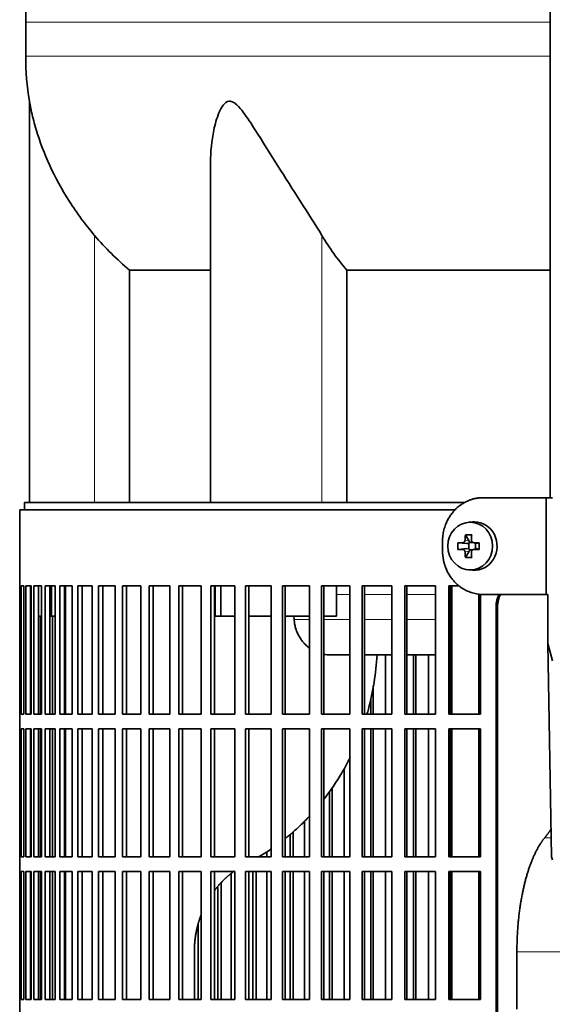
# Model space of a CAD drawing. Header units: millimetres. Extents: x 452 to 1336, y -1172 to 1297.
# Tile 15 of 27: x 459 to 569, y 145 to 348. Entities that reach past the tile are written whole.
import ezdxf

# ---------------------------------------------------------------- set-up
doc = ezdxf.new("R2010")
doc.units = ezdxf.units.MM
for name, color, linetype in [('LOW_454-1', 7, 'Continuous'), ('M5X8_UNI7687', 7, 'Continuous'), ('VSI344-454_FILTR', 7, 'Continuous'), ('VSI344-454_SUPPO', 7, 'Continuous'), ('VSI344-454_TERMI', 7, 'Continuous'), ('VSI454_DIFFUSORE', 7, 'Continuous')]:
    doc.layers.add(name, color=color, linetype=linetype)

# ---------------------------------------------------------------- blocks, each defined once
blk = doc.blocks.new('SE')
at = {"layer": 'LOW_454-1', "color": 7, "linetype": 'Continuous', "lineweight": 35}
blk.add_line((568.32, 511.39), (568.32, 249.39), dxfattribs=at)
at = {"layer": 'M5X8_UNI7687', "color": 7, "linetype": 'Continuous', "lineweight": 35}
for p, q in [((552.25, 244.38), (551.4, 244.31)), ((550.76, 241.72), (551.53, 240.42)), ((549.22, 240.08), (551.06, 239.92)), ((549.22, 238.7), (551.06, 238.86)), ((550.76, 237.06), (551.53, 238.36)), ((551.46, 238.82), (551.46, 239.96)), ((551.63, 240.14), (552.25, 240.14)), ((552.28, 238.64), (551.63, 238.64)), ((552.33, 240.12), (552.92, 239.93)), ((552.92, 238.85), (552.33, 238.66)), ((552.87, 239.94), (552.87, 238.84)), ((553.6, 240.08), (553, 239.92)), ((553.6, 238.7), (553, 238.86)), ((551.4, 234.47), (552.25, 234.4))]:
    blk.add_line(p, q, dxfattribs=at)
at = {"layer": 'M5X8_UNI7687', "color": 4, "linetype": 'Continuous', "lineweight": 9}
for p, q in [((550.67, 240.6), (551.53, 240.42)), ((551.06, 239.92), (550.21, 240.1)), ((550.21, 238.68), (551.06, 238.86)), ((551.53, 238.36), (550.67, 238.18)), ((552.48, 240.1), (553, 239.92)), ((553, 238.86), (552.48, 238.68))]:
    blk.add_line(p, q, dxfattribs=at)
at = {"layer": 'M5X8_UNI7687', "color": 7, "linetype": 'Continuous', "lineweight": 35}
for centre, radius, start, end in [((560.38, 239.39), 11.19, 176.4519, 183.5481), ((519.65, 239.39), 33.96, 358.8317, 1.1683)]:
    blk.add_arc(centre, radius, start, end, dxfattribs=at)
blk.add_ellipse((551.75, 239.39), major_axis=(0, 4.93), ratio=0.939693, dxfattribs=at)
for centre, major_axis, ratio, start_param, end_param in [((552.61, 239.39), (0, 5), 0.939693, 3.065157, 6.283185), ((552.61, 239.39), (0, 5), 0.939693, 0, 0.076435), ((554.87, 239.39), (0, 10), 0.422618, 1.335108, 1.449667), ((553.97, 236.33), (-8.99, 2.22), 0.549436, -1.223909, -1.074217), ((551.05, 240.43), (0.521, -0.505), 0.511875, 0.559691, 1.077892), ((554.58, 239.39), (0, 10), 0.258819, 1.335108, 1.449667), ((554.72, 239.23), (-9.99, 0.3), 0.0819, -1.099374, -0.984815), ((554.72, 239.54), (-9.99, -0.3), 0.0819, 0.984815, 1.099374), ((554.87, 239.39), (0, -10), 0.422618, -1.449667, -1.335108), ((551.05, 240.43), (0.805, -0.118), 0.613124, 4.809424, 5.327625), ((551.05, 238.35), (0.805, 0.118), 0.613124, 0.95556, 1.473761), ((551.22, 240.39), (0.03, -0.501), 0.939258, 0.461161, 0.987959), ((551.22, 238.39), (0.03, 0.501), 0.939258, 5.295226, 5.822024), ((551.05, 238.35), (0.521, 0.505), 0.511875, 5.205293, 5.723494), ((554.58, 239.39), (0, -10), 0.258819, -1.449667, -1.335108), ((554.72, 239.23), (-9.99, 0.3), 0.0819, -1.456192, -1.341632), ((554.72, 239.54), (-9.99, -0.3), 0.0819, 1.341632, 1.456192), ((553, 240.43), (0.052, 0.506), 0.51441, 3.025925, 3.331693), ((553, 238.35), (0.052, -0.506), 0.51441, 2.951492, 3.25726), ((553.97, 242.45), (-8.99, -2.22), 0.549436, 1.074217, 1.223909)]:
    blk.add_ellipse(centre, major_axis=major_axis, ratio=ratio, start_param=start_param, end_param=end_param, dxfattribs=at)
for points in [[(550.21, 240.1), (550.22, 240.1), (550.25, 240.1), (550.3, 240.11), (550.34, 240.12), (550.38, 240.14), (550.42, 240.16), (550.45, 240.18), (550.49, 240.21), (550.53, 240.25), (550.56, 240.28), (550.59, 240.32), (550.61, 240.37), (550.63, 240.41), (550.65, 240.45), (550.66, 240.5), (550.67, 240.55), (550.67, 240.58), (550.67, 240.6)], [(552.01, 240.6), (552.01, 240.58), (552.01, 240.55), (552.01, 240.5), (552.02, 240.45), (552.04, 240.41), (552.06, 240.37), (552.08, 240.32), (552.11, 240.28), (552.14, 240.25), (552.17, 240.21), (552.21, 240.18), (552.25, 240.16), (552.29, 240.14), (552.33, 240.12), (552.38, 240.11), (552.43, 240.1), (552.46, 240.1), (552.48, 240.1)], [(550.67, 238.18), (550.67, 238.2), (550.67, 238.23), (550.66, 238.28), (550.65, 238.33), (550.63, 238.37), (550.61, 238.41), (550.59, 238.46), (550.56, 238.5), (550.53, 238.53), (550.49, 238.57), (550.45, 238.6), (550.42, 238.62), (550.38, 238.64), (550.34, 238.66), (550.3, 238.67), (550.25, 238.68), (550.22, 238.68), (550.21, 238.68)], [(552.48, 238.68), (552.46, 238.68), (552.43, 238.68), (552.38, 238.67), (552.33, 238.66), (552.29, 238.64), (552.25, 238.62), (552.21, 238.6), (552.17, 238.57), (552.14, 238.53), (552.11, 238.5), (552.08, 238.46), (552.06, 238.41), (552.04, 238.37), (552.02, 238.33), (552.01, 238.28), (552.01, 238.23), (552.01, 238.2), (552.01, 238.18)]]:
    blk.add_open_spline(points, degree=3, dxfattribs=at)
at = {"layer": 'VSI344-454_FILTR', "color": 7, "linetype": 'Continuous', "lineweight": 35}
for p, q in [((548.61, 246.89), (458.53, 246.89)), ((458.53, 246.89), (458.53, 231.14)), ((458.53, 231.14), (458.65, 231.14)), ((458.53, 204.64), (458.53, 231.14)), ((458.65, 204.64), (458.65, 231.14)), ((458.81, 231.14), (459.42, 231.14)), ((458.81, 204.64), (458.81, 231.14)), ((459.42, 204.64), (459.42, 231.14)), ((459.79, 231.14), (460.89, 231.14)), ((459.79, 204.64), (459.79, 231.14)), ((460.78, 204.64), (460.78, 231.14)), ((460.89, 204.64), (460.89, 231.14)), ((461.46, 231.14), (463.04, 231.14)), ((461.46, 204.64), (461.46, 231.14)), ((462.43, 204.64), (462.43, 231.14)), ((463.04, 204.64), (463.04, 231.14)), ((463.81, 231.14), (465.87, 231.14)), ((463.81, 204.64), (463.81, 231.14)), ((464.77, 204.64), (464.77, 231.14)), ((465.87, 204.64), (465.87, 231.14)), ((466.84, 231.14), (469.36, 231.14)), ((466.84, 204.64), (466.84, 231.14)), ((467.77, 204.64), (467.77, 231.14)), ((469.36, 204.64), (469.36, 231.14)), ((470.53, 231.14), (473.5, 231.14)), ((470.53, 204.64), (470.53, 231.14)), ((471.43, 204.64), (471.43, 231.14)), ((473.5, 204.64), (473.5, 231.14)), ((474.85, 231.14), (478.26, 231.14)), ((474.85, 204.64), (474.85, 231.14)), ((475.73, 204.64), (475.73, 231.14)), ((478.26, 204.64), (478.26, 231.14)), ((479.8, 231.14), (483.63, 231.14)), ((479.8, 204.64), (479.8, 231.14)), ((480.64, 204.64), (480.64, 231.14)), ((483.63, 204.64), (483.63, 231.14)), ((485.34, 231.14), (489.58, 231.14)), ((485.34, 204.64), (485.34, 231.14)), ((486.14, 204.64), (486.14, 231.14)), ((489.58, 204.64), (489.58, 231.14)), ((491.45, 231.14), (496.07, 231.14)), ((491.45, 204.64), (491.45, 231.14)), ((492.21, 204.64), (492.21, 231.14)), ((496.07, 204.64), (496.07, 231.14)), ((498.1, 231.14), (503.08, 231.14)), ((498.1, 204.64), (498.1, 231.14)), ((498.81, 204.64), (498.81, 231.14)), ((503.08, 204.64), (503.08, 231.14)), ((505.26, 231.14), (510.57, 231.14)), ((505.26, 204.64), (505.26, 231.14)), ((505.91, 204.64), (505.91, 231.14)), ((510.57, 204.64), (510.57, 231.14)), ((512.88, 231.14), (518.5, 231.14)), ((512.88, 204.64), (512.88, 231.14)), ((513.49, 204.64), (513.49, 231.14)), ((518.5, 204.64), (518.5, 231.14)), ((520.95, 231.14), (526.85, 231.14)), ((520.95, 204.64), (520.95, 231.14)), ((521.49, 204.64), (521.49, 231.14)), ((526.85, 204.64), (526.85, 231.14)), ((529.4, 231.14), (535.56, 231.14)), ((529.4, 204.64), (529.4, 231.14)), ((529.89, 204.64), (529.89, 231.14)), ((535.56, 204.64), (535.56, 231.14)), ((538.21, 231.14), (544.59, 231.14)), ((538.21, 204.64), (538.21, 231.14)), ((538.64, 204.64), (538.64, 231.14)), ((544.59, 204.64), (544.59, 231.14)), ((547.33, 231.14), (549.46, 231.14)), ((547.33, 204.64), (547.33, 231.14)), ((547.69, 204.64), (547.69, 231.14)), ((553.9, 204.64), (553.9, 229.44)), ((557.09, -44.11), (557.09, 226.89)), ((557.4, -44.11), (557.4, 226.89)), ((462.86, 204.64), (462.86, 224.89)), ((465.34, 204.64), (465.34, 224.89)), ((534.22, 204.64), (534.22, 216.89)), ((540.03, 204.64), (540.03, 216.89)), ((540.49, 204.64), (540.49, 216.89)), ((543.13, 204.64), (543.13, 216.89)), ((531.67, 204.64), (531.67, 210.53)), ((531.16, 204.64), (531.16, 207.77)), ((458.53, 204.64), (458.65, 204.64)), ((458.53, 204.64), (458.53, 201.64)), ((458.81, 204.64), (459.42, 204.64)), ((459.79, 204.64), (460.89, 204.64)), ((461.46, 204.64), (463.04, 204.64)), ((463.81, 204.64), (465.87, 204.64)), ((466.84, 204.64), (469.36, 204.64)), ((470.53, 204.64), (473.5, 204.64)), ((474.85, 204.64), (478.26, 204.64)), ((479.8, 204.64), (483.63, 204.64)), ((485.34, 204.64), (489.58, 204.64)), ((491.45, 204.64), (496.07, 204.64)), ((498.1, 204.64), (503.08, 204.64)), ((505.26, 204.64), (510.57, 204.64)), ((512.88, 204.64), (518.5, 204.64)), ((520.95, 204.64), (526.85, 204.64)), ((529.4, 204.64), (535.56, 204.64)), ((538.21, 204.64), (544.59, 204.64)), ((547.33, 204.64), (553.9, 204.64)), ((458.53, 201.64), (458.65, 201.64)), ((458.53, 175.14), (458.53, 201.64)), ((458.65, 175.14), (458.65, 201.64)), ((458.81, 201.64), (459.42, 201.64)), ((458.81, 175.14), (458.81, 201.64)), ((459.42, 175.14), (459.42, 201.64)), ((459.79, 201.64), (460.89, 201.64)), ((459.79, 175.14), (459.79, 201.64)), ((460.78, 175.14), (460.78, 201.64)), ((460.89, 175.14), (460.89, 201.64)), ((461.46, 201.64), (463.04, 201.64)), ((461.46, 175.14), (461.46, 201.64)), ((462.43, 175.14), (462.43, 201.64)), ((462.86, 175.14), (462.86, 201.64)), ((463.04, 175.14), (463.04, 201.64)), ((463.81, 201.64), (465.87, 201.64)), ((463.81, 175.14), (463.81, 201.64)), ((464.77, 175.14), (464.77, 201.64)), ((465.34, 175.14), (465.34, 201.64)), ((465.87, 175.14), (465.87, 201.64)), ((466.84, 201.64), (469.36, 201.64)), ((466.84, 175.14), (466.84, 201.64)), ((467.77, 175.14), (467.77, 201.64)), ((469.36, 175.14), (469.36, 201.64)), ((470.53, 201.64), (473.5, 201.64)), ((470.53, 175.14), (470.53, 201.64)), ((471.43, 175.14), (471.43, 201.64)), ((473.5, 175.14), (473.5, 201.64)), ((474.85, 201.64), (478.26, 201.64)), ((474.85, 175.14), (474.85, 201.64)), ((475.73, 175.14), (475.73, 201.64)), ((478.26, 175.14), (478.26, 201.64)), ((479.8, 201.64), (483.63, 201.64)), ((479.8, 175.14), (479.8, 201.64)), ((480.64, 175.14), (480.64, 201.64)), ((483.63, 175.14), (483.63, 201.64)), ((485.34, 201.64), (489.58, 201.64)), ((485.34, 175.14), (485.34, 201.64)), ((486.14, 175.14), (486.14, 201.64)), ((489.58, 175.14), (489.58, 201.64)), ((491.45, 201.64), (496.07, 201.64)), ((491.45, 175.14), (491.45, 201.64)), ((492.21, 175.14), (492.21, 201.64)), ((496.07, 175.14), (496.07, 201.64)), ((498.1, 201.64), (503.08, 201.64)), ((498.1, 175.14), (498.1, 201.64)), ((498.81, 175.14), (498.81, 201.64)), ((503.08, 175.14), (503.08, 201.64)), ((505.26, 201.64), (510.57, 201.64)), ((505.26, 175.14), (505.26, 201.64)), ((505.91, 175.14), (505.91, 201.64)), ((510.57, 175.14), (510.57, 201.64)), ((512.88, 201.64), (518.5, 201.64)), ((512.88, 175.14), (512.88, 201.64)), ((513.49, 175.14), (513.49, 201.64)), ((518.5, 175.14), (518.5, 201.64)), ((520.95, 201.64), (526.85, 201.64)), ((520.95, 175.14), (520.95, 201.64)), ((521.49, 175.14), (521.49, 201.64)), ((526.85, 175.14), (526.85, 201.64)), ((529.4, 201.64), (535.56, 201.64)), ((529.4, 175.14), (529.4, 201.64)), ((529.89, 175.14), (529.89, 201.64)), ((531.16, 175.14), (531.16, 201.64)), ((531.67, 175.14), (531.67, 201.64)), ((534.22, 175.14), (534.22, 201.64)), ((535.56, 175.14), (535.56, 201.64)), ((538.21, 201.64), (544.59, 201.64)), ((538.21, 175.14), (538.21, 201.64)), ((538.64, 175.14), (538.64, 201.64)), ((540.03, 175.14), (540.03, 201.64)), ((540.49, 175.14), (540.49, 201.64)), ((543.13, 175.14), (543.13, 201.64)), ((544.59, 175.14), (544.59, 201.64)), ((547.33, 201.64), (553.9, 201.64)), ((547.33, 175.14), (547.33, 201.64)), ((547.69, 175.14), (547.69, 201.64)), ((553.9, 175.14), (553.9, 201.64)), ((525.64, 175.14), (525.64, 193.39)), ((523.2, 175.14), (523.2, 189.52)), ((522.63, 175.14), (522.63, 188.65)), ((517.44, 175.14), (517.44, 182.56)), ((514.48, 175.14), (514.48, 179.76)), ((515.11, 175.14), (515.11, 180.32)), ((458.53, 175.14), (458.65, 175.14)), ((458.53, 175.14), (458.53, 172.14)), ((458.81, 175.14), (459.42, 175.14)), ((459.79, 175.14), (460.89, 175.14)), ((461.46, 175.14), (463.04, 175.14)), ((463.81, 175.14), (465.87, 175.14)), ((466.84, 175.14), (469.36, 175.14)), ((470.53, 175.14), (473.5, 175.14)), ((474.85, 175.14), (478.26, 175.14)), ((479.8, 175.14), (483.63, 175.14)), ((485.34, 175.14), (489.58, 175.14)), ((491.45, 175.14), (496.07, 175.14)), ((498.1, 175.14), (503.08, 175.14)), ((505.26, 175.14), (510.57, 175.14)), ((509.64, 175.14), (509.64, 176.2)), ((512.88, 175.14), (518.5, 175.14)), ((520.95, 175.14), (526.85, 175.14)), ((529.4, 175.14), (535.56, 175.14)), ((538.21, 175.14), (544.59, 175.14)), ((547.33, 175.14), (553.9, 175.14)), ((458.53, 172.14), (458.65, 172.14)), ((458.53, 145.64), (458.53, 172.14)), ((458.65, 145.64), (458.65, 172.14)), ((458.81, 172.14), (459.42, 172.14)), ((458.81, 145.64), (458.81, 172.14)), ((459.42, 145.64), (459.42, 172.14)), ((459.79, 172.14), (460.89, 172.14)), ((459.79, 145.64), (459.79, 172.14)), ((460.78, 145.64), (460.78, 172.14)), ((460.89, 145.64), (460.89, 172.14)), ((461.46, 172.14), (463.04, 172.14)), ((461.46, 145.64), (461.46, 172.14)), ((462.43, 145.64), (462.43, 172.14)), ((462.86, 145.64), (462.86, 172.14)), ((463.04, 145.64), (463.04, 172.14)), ((463.81, 172.14), (465.87, 172.14)), ((463.81, 145.64), (463.81, 172.14)), ((464.77, 145.64), (464.77, 172.14)), ((465.34, 145.64), (465.34, 172.14)), ((465.87, 145.64), (465.87, 172.14)), ((466.84, 172.14), (469.36, 172.14)), ((466.84, 145.64), (466.84, 172.14)), ((467.77, 145.64), (467.77, 172.14)), ((469.36, 145.64), (469.36, 172.14)), ((470.53, 172.14), (473.5, 172.14)), ((470.53, 145.64), (470.53, 172.14)), ((471.43, 145.64), (471.43, 172.14)), ((473.5, 145.64), (473.5, 172.14)), ((474.85, 172.14), (478.26, 172.14)), ((474.85, 145.64), (474.85, 172.14)), ((475.73, 145.64), (475.73, 172.14)), ((478.26, 145.64), (478.26, 172.14)), ((479.8, 172.14), (483.63, 172.14)), ((479.8, 145.64), (479.8, 172.14)), ((480.64, 145.64), (480.64, 172.14)), ((483.63, 145.64), (483.63, 172.14)), ((485.34, 172.14), (489.58, 172.14)), ((485.34, 145.64), (485.34, 172.14)), ((486.14, 145.64), (486.14, 172.14)), ((489.58, 145.64), (489.58, 172.14)), ((491.45, 172.14), (496.07, 172.14)), ((491.45, 145.64), (491.45, 172.14)), ((492.21, 145.64), (492.21, 172.14)), ((496.07, 145.64), (496.07, 172.14)), ((498.1, 172.14), (503.08, 172.14)), ((498.1, 145.64), (498.1, 172.14)), ((498.81, 145.64), (498.81, 172.14)), ((502.3, 145.64), (502.3, 171.67)), ((503.08, 145.64), (503.08, 172.14)), ((505.26, 172.14), (510.57, 172.14)), ((505.26, 145.64), (505.26, 172.14)), ((505.91, 145.64), (505.91, 172.14)), ((506.76, 145.64), (506.76, 172.14)), ((507.45, 145.64), (507.45, 172.14)), ((509.64, 145.64), (509.64, 172.14)), ((510.57, 145.64), (510.57, 172.14)), ((512.88, 172.14), (518.5, 172.14)), ((512.88, 145.64), (512.88, 172.14)), ((513.49, 145.64), (513.49, 172.14)), ((514.48, 145.64), (514.48, 172.14)), ((515.11, 145.64), (515.11, 172.14)), ((517.44, 145.64), (517.44, 172.14)), ((518.5, 145.64), (518.5, 172.14)), ((520.95, 172.14), (526.85, 172.14)), ((520.95, 145.64), (520.95, 172.14)), ((521.49, 145.64), (521.49, 172.14)), ((522.63, 145.64), (522.63, 172.14)), ((523.2, 145.64), (523.2, 172.14)), ((525.64, 145.64), (525.64, 172.14)), ((526.85, 145.64), (526.85, 172.14)), ((529.4, 172.14), (535.56, 172.14)), ((529.4, 145.64), (529.4, 172.14)), ((529.89, 145.64), (529.89, 172.14)), ((531.16, 145.64), (531.16, 172.14)), ((531.67, 145.64), (531.67, 172.14)), ((534.22, 145.64), (534.22, 172.14)), ((535.56, 145.64), (535.56, 172.14)), ((538.21, 172.14), (544.59, 172.14)), ((538.21, 145.64), (538.21, 172.14)), ((538.64, 145.64), (538.64, 172.14)), ((540.03, 145.64), (540.03, 172.14)), ((540.49, 145.64), (540.49, 172.14)), ((543.13, 145.64), (543.13, 172.14)), ((544.59, 145.64), (544.59, 172.14)), ((547.33, 172.14), (553.9, 172.14)), ((547.33, 145.64), (547.33, 172.14)), ((547.69, 145.64), (547.69, 172.14)), ((553.9, 145.64), (553.9, 172.14)), ((499.51, 145.64), (499.51, 168.98)), ((500.24, 145.64), (500.24, 169.78)), ((495.44, 145.64), (495.44, 161.23)), ((458.53, 145.64), (458.65, 145.64)), ((458.53, 145.64), (458.53, 142.64)), ((458.81, 145.64), (459.42, 145.64)), ((459.79, 145.64), (460.89, 145.64)), ((461.46, 145.64), (463.04, 145.64)), ((463.81, 145.64), (465.87, 145.64)), ((466.84, 145.64), (469.36, 145.64)), ((470.53, 145.64), (473.5, 145.64)), ((474.85, 145.64), (478.26, 145.64)), ((479.8, 145.64), (483.63, 145.64)), ((485.34, 145.64), (489.58, 145.64)), ((491.45, 145.64), (496.07, 145.64)), ((498.1, 145.64), (503.08, 145.64)), ((505.26, 145.64), (510.57, 145.64)), ((512.88, 145.64), (518.5, 145.64)), ((520.95, 145.64), (526.85, 145.64)), ((529.4, 145.64), (535.56, 145.64)), ((538.21, 145.64), (544.59, 145.64)), ((547.33, 145.64), (553.9, 145.64))]:
    blk.add_line(p, q, dxfattribs=at)
at = {"layer": 'VSI344-454_FILTR', "color": 4, "linetype": 'Continuous', "lineweight": 9}
blk.add_line((557.09, 226.89), (557.4, 226.89), dxfattribs=at)
at = {"layer": 'VSI344-454_FILTR', "color": 7, "linetype": 'Continuous', "lineweight": 35}
for points, knots in [([(557.09, 226.89), (557.09, 226.96), (557.09, 227.11), (557.11, 227.33), (557.13, 227.54), (557.16, 227.76), (557.2, 227.97), (557.25, 228.18), (557.31, 228.39), (557.37, 228.6), (557.51, 228.95), (557.64, 229.23), (557.75, 229.44)], [0, 0, 0, 0, 0.027983, 0.0557899, 0.0834734, 0.1110867, 0.1386835, 0.1663177, 0.1940428, 0.2219119, 0.2499772, 0.3401037, 0.3401037, 0.3401037, 0.3401037]), ([(558.06, 229.44), (557.95, 229.23), (557.79, 228.9), (557.63, 228.43), (557.53, 228.06), (557.46, 227.67), (557.41, 227.28), (557.41, 227.02), (557.4, 226.89)], [0.6599456, 0.6599456, 0.6599456, 0.6599456, 0.7500173, 0.8003848, 0.8502554, 0.8999393, 0.9497504, 1, 1, 1, 1])]:
    blk.add_open_spline(points, degree=3, knots=knots, dxfattribs=at)
at = {"layer": 'VSI344-454_SUPPO', "color": 7, "linetype": 'Continuous', "lineweight": 35}
for p, q in [((550.59, 248.39), (459.53, 248.39)), ((459.53, 248.39), (459.53, 246.89)), ((465.12, 224.89), (465.12, 231.14)), ((468.03, 204.64), (468.03, 231.14)), ((498.96, 224.89), (498.96, 231.14)), ((500.17, 224.89), (500.17, 231.14)), ((524.08, 224.89), (524.08, 231.14)), ((547.96, 204.64), (547.96, 231.14)), ((553.56, 204.64), (553.56, 229.48)), ((460.78, 224.89), (460.89, 224.89)), ((462.43, 224.89), (463.04, 224.89)), ((464.77, 224.89), (465.12, 224.89)), ((465.12, 224.89), (465.87, 224.89)), ((467.77, 224.89), (468.03, 224.89)), ((498.96, 224.89), (500.17, 224.89)), ((500.17, 224.89), (503.08, 224.89)), ((505.91, 224.89), (510.57, 224.89)), ((513.49, 224.89), (518.5, 224.89)), ((515.31, 224.19), (515.25, 224.89)), ((521.49, 224.89), (524.08, 224.89)), ((522.67, 216.89), (526.85, 216.89)), ((529.89, 216.89), (535.56, 216.89)), ((538.64, 216.89), (544.59, 216.89)), ((547.69, 216.89), (547.96, 216.89)), ((468.03, 175.14), (468.03, 201.64)), ((547.96, 175.14), (547.96, 201.64)), ((553.56, 175.14), (553.56, 201.64)), ((468.03, 145.64), (468.03, 172.14)), ((547.96, 145.64), (547.96, 172.14)), ((553.56, 145.64), (553.56, 172.14)), ((494.67, 145.64), (494.67, 155.54)), ((561.41, 143.69), (561.41, 155.54))]:
    blk.add_line(p, q, dxfattribs=at)
at = {"layer": 'VSI344-454_SUPPO', "color": 4, "linetype": 'Continuous', "lineweight": 9}
for p, q in [((526.85, 229.41), (524.08, 229.41)), ((535.56, 229.41), (529.89, 229.41)), ((544.59, 229.41), (538.64, 229.41)), ((547.96, 229.41), (547.69, 229.41)), ((515.31, 224.19), (518.5, 224.19)), ((521.49, 224.19), (526.85, 224.19)), ((529.89, 224.19), (535.56, 224.19)), ((538.64, 224.19), (544.59, 224.19)), ((547.69, 224.19), (547.96, 224.19)), ((567.17, 179.1), (568.5, 179.1)), ((561.41, 155.54), (642.64, 155.54))]:
    blk.add_line(p, q, dxfattribs=at)
at = {"layer": 'VSI344-454_SUPPO', "color": 7, "linetype": 'Continuous', "lineweight": 35}
for points, degree, knots in [([(515.31, 224.19), (515.34, 223.9), (515.4, 223.32), (515.61, 222.46), (515.91, 221.61), (516.3, 220.79), (516.79, 220.01), (517.37, 219.28), (517.95, 218.71), (518.34, 218.4), (518.5, 218.29)], 3, [0, 0, 0, 0, 0.0417365, 0.0843208, 0.127753, 0.1720331, 0.2171609, 0.2631364, 0.3099596, 0.3384804, 0.3384804, 0.3384804, 0.3384804]), ([(532.47, 216.89), (532.26, 213.07), (531.66, 209.32), (530.58, 205.3), (530.48, 204.96), (530.39, 204.62)], 3, [0.0517388, 0.0517388, 0.0517388, 0.0517388, 0.25, 0.25, 0.2684606, 0.2684606, 0.2684606, 0.2684606]), ([(526.91, 195.7), (526.37, 194.62), (525.8, 193.56), (524.09, 190.64), (522.86, 188.83), (521.53, 187.11)], 3, [0.4358245, 0.4358245, 0.4358245, 0.4358245, 0.5, 0.5, 0.6155764, 0.6155764, 0.6155764, 0.6155764]), ([(518.52, 183.58), (517.87, 182.89), (517.2, 182.22), (515.56, 180.66), (514.56, 179.78), (513.52, 178.95)], 3, [0.6987897, 0.6987897, 0.6987897, 0.6987897, 0.75, 0.75, 0.8223069, 0.8223069, 0.8223069, 0.8223069]), ([(561.41, 155.54), (561.41, 159.24), (561.81, 162.8), (562.21, 166.38), (562.97, 169.51), (563.74, 172.64), (564.81, 175.09), (565.88, 177.54), (567.17, 179.1)], 2, [0, 0, 0, 0.25, 0.25, 0.5, 0.5, 0.75, 0.75, 1, 1, 1]), ([(498.79, 168.13), (499.77, 169.44), (500.98, 170.59), (501.93, 171.5), (502.99, 172.25)], 2, [0.6005011, 0.6005011, 0.6005011, 0.75, 0.75, 0.8713006, 0.8713006, 0.8713006]), ([(494.67, 155.54), (494.67, 158.4), (495.4, 161.12), (495.68, 162.13), (496.03, 163.08)], 2, [0, 0, 0, 0.25, 0.25, 0.3403799, 0.3403799, 0.3403799])]:
    blk.add_open_spline(points, degree=degree, knots=knots, dxfattribs=at)
for points, degree in [([(521.48, 217), (521.91, 216.92), (522.35, 216.89), (522.79, 216.89)], 3), ([(567.17, 179.1), (567.85, 179.93), (568.49, 180.9)], 2), ([(510.57, 176.76), (509.7, 176.16), (508.8, 175.59), (507.89, 175.06)], 3)]:
    blk.add_open_spline(points, degree=degree, dxfattribs=at)
at = {"layer": 'VSI344-454_TERMI', "color": 7, "linetype": 'Continuous', "lineweight": 35}
for p, q in [((554.43, 249.39), (567.44, 249.39)), ((567.44, 249.39), (568.74, 249.39)), ((567.44, 229.39), (567.44, 249.39)), ((546.03, 240.39), (546.03, 238.39)), ((554.43, 229.39), (567.44, 229.39)), ((567.44, 229.39), (567.8, 229.39)), ((567.8, 219.22), (567.8, 229.39)), ((567.8, 219.22), (568.74, 215.64)), ((568.57, 175.18), (567.8, 219.22)), ((568.74, 174.55), (568.57, 175.18))]:
    blk.add_line(p, q, dxfattribs=at)
for points, knots in [([(554.43, 249.39), (554.34, 249.39), (554.15, 249.39), (553.88, 249.37), (553.6, 249.35), (553.32, 249.32), (553.05, 249.27), (552.78, 249.22), (552.51, 249.16), (552.24, 249.09), (551.98, 249.01), (551.71, 248.92), (551.45, 248.81), (551.02, 248.63), (550.44, 248.34), (549.73, 247.89), (549.07, 247.36), (548.46, 246.77), (547.91, 246.11), (547.42, 245.4), (547, 244.64), (546.69, 243.93), (546.46, 243.28), (546.3, 242.72), (546.18, 242.15), (546.09, 241.57), (546.04, 240.98), (546.03, 240.59), (546.03, 240.39)], [0, 0, 0, 0, 0.021016, 0.041931, 0.062766, 0.083544, 0.104287, 0.125018, 0.14576, 0.166534, 0.187364, 0.208272, 0.22928, 0.250409, 0.312471, 0.374687, 0.437512, 0.500059, 0.562597, 0.625436, 0.687652, 0.74973, 0.791863, 0.833589, 0.875085, 0.916531, 0.95811, 1, 1, 1, 1]), ([(546.03, 238.39), (546.03, 238.29), (546.03, 238.09), (546.04, 237.8), (546.07, 237.5), (546.1, 237.21), (546.14, 236.92), (546.19, 236.63), (546.24, 236.35), (546.31, 236.06), (546.38, 235.78), (546.47, 235.5), (546.56, 235.22), (546.73, 234.76), (547, 234.14), (547.42, 233.38), (547.91, 232.67), (548.46, 232.01), (549.07, 231.42), (549.73, 230.89), (550.44, 230.44), (551.1, 230.1), (551.71, 229.86), (552.24, 229.69), (552.78, 229.55), (553.32, 229.46), (553.88, 229.4), (554.25, 229.39), (554.43, 229.39)], [0, 0, 0, 0, 0.020995, 0.041891, 0.062709, 0.083472, 0.104202, 0.124923, 0.145657, 0.166425, 0.187252, 0.208159, 0.229169, 0.250303, 0.312364, 0.374597, 0.437423, 0.499974, 0.562512, 0.625346, 0.687554, 0.749624, 0.791753, 0.833484, 0.874994, 0.916463, 0.958072, 1, 1, 1, 1])]:
    blk.add_open_spline(points, degree=3, knots=knots, dxfattribs=at)
at = {"layer": 'VSI454_DIFFUSORE', "color": 4, "linetype": 'Continuous', "lineweight": 9}
for p, q in [((568.32, 347.68), (459.78, 347.68)), ((459.78, 340.64), (568.32, 340.64)), ((474.03, 248.39), (474.03, 303.6)), ((521.06, 248.39), (521.06, 303.6))]:
    blk.add_line(p, q, dxfattribs=at)
at = {"layer": 'VSI454_DIFFUSORE', "color": 7, "linetype": 'Continuous', "lineweight": 35}
for p, q in [((459.78, 347.68), (459.78, 340.64)), ((460.53, 331.34), (460.53, 248.39)), ((498.02, 318.67), (498.02, 248.39)), ((481.28, 296.45), (498.02, 296.45)), ((481.28, 248.39), (481.28, 296.45)), ((526.19, 296.45), (568.32, 296.45)), ((526.19, 248.39), (526.19, 296.45))]:
    blk.add_line(p, q, dxfattribs=at)
for centre, radius, start, end in [((537.76, 347.68), 77.98, 134.5, 180), ((517.19, 340.64), 57.42, 180, 189.3177)]:
    blk.add_arc(centre, radius, start, end, dxfattribs=at)
for points, knots in [([(474.03, 303.6), (472.1, 305.87), (470.37, 308.22), (467.26, 313.07), (465.9, 315.57), (463.62, 320.52), (462.68, 323.02), (461.57, 326.72), (461.25, 327.94), (460.87, 329.62), (460.76, 330.16), (460.63, 330.83), (460.59, 331.02), (460.54, 331.29), (460.53, 331.37), (460.53, 331.37)], [0, 0, 0, 0, 0.125, 0.125, 0.25, 0.25, 0.375, 0.375, 0.4375, 0.4375, 0.46875, 0.46875, 0.484375, 0.484375, 0.4987396, 0.4987396, 0.4987396, 0.4987396]), ([(521.06, 303.6), (519.7, 305.87), (518.19, 308.22), (515.07, 313.07), (513.47, 315.57), (510.33, 320.52), (508.79, 323.02), (506.43, 326.72), (505.64, 327.94), (504.38, 329.62), (503.95, 330.16), (503.22, 330.83), (502.97, 331.02), (502.44, 331.3), (502.17, 331.38), (501.39, 331.34), (500.95, 330.96), (500.26, 330.04), (499.99, 329.5), (499.28, 327.8), (498.96, 326.6), (498.24, 323.18), (498.02, 320.91), (498.02, 318.66)], [0, 0, 0, 0, 0.125, 0.125, 0.25, 0.25, 0.375, 0.375, 0.4375, 0.4375, 0.46875, 0.46875, 0.484375, 0.484375, 0.5, 0.5, 0.53125, 0.53125, 0.5625, 0.5625, 0.625, 0.625, 0.7380463, 0.7380463, 0.7380463, 0.7380463])]:
    blk.add_open_spline(points, degree=3, knots=knots, dxfattribs=at)
for points in [[(481.28, 296.45), (478.65, 298.62), (476.23, 301), (474.03, 303.6)], [(526.19, 296.45), (524.33, 298.62), (522.62, 301), (521.06, 303.6)]]:
    blk.add_open_spline(points, degree=3, dxfattribs=at)

msp = doc.modelspace()

# ---------------------------------------------------------------- block references
msp.add_blockref('SE', (0, 0))

doc.saveas('drawing.dxf')
